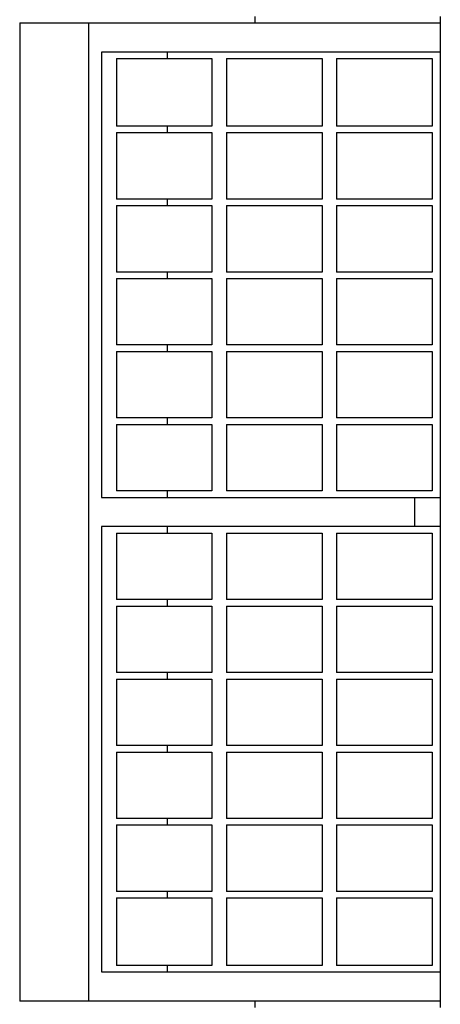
# Model space of a CAD drawing. Header units: inches. Extents: x 0 to 176, y 0 to 136.
# Tile 9 of 11: x 49.69 to 51.64, y 115.08 to 119.64. Entities that reach past the tile are written whole.
import ezdxf

# ---------------------------------------------------------------- set-up
doc = ezdxf.new("R2010")
doc.units = ezdxf.units.IN
doc.header["$LTSCALE"] = 9.68
doc.header["$MEASUREMENT"] = 0
for name, color, linetype in [('518353_WW_518353_36_BL4', 7, 'CONTINUOUS'), ('807_1830_10_1_SOLID1_BL180', 7, 'CONTINUOUS'), ('807_1830_11_1_SOLID1_BL287', 7, 'CONTINUOUS'), ('807_1830_12_1_SOLID1_BL280', 7, 'CONTINUOUS'), ('807_1830_13_1_SOLID1_BL282', 7, 'CONTINUOUS'), ('807_1830_14_1_SOLID1_BL178', 7, 'CONTINUOUS'), ('807_1830_15_1_SOLID1_BL233', 7, 'CONTINUOUS'), ('807_1830_16_1_SOLID1_BL228', 7, 'CONTINUOUS'), ('807_1830_17_1_SOLID1_BL229', 7, 'CONTINUOUS'), ('807_1830_18_1_SOLID1_BL185', 7, 'CONTINUOUS'), ('807_1830_19_1_SOLID1_BL281', 7, 'CONTINUOUS'), ('807_1830_1_1_SOLID1_BL231', 7, 'CONTINUOUS'), ('807_1830_1_SOLID1_BL279', 7, 'CONTINUOUS'), ('807_1830_20_1_SOLID1_BL277', 7, 'CONTINUOUS'), ('807_1830_21_1_SOLID1_BL176', 7, 'CONTINUOUS'), ('807_1830_22_1_SOLID1_BL162', 7, 'CONTINUOUS'), ('807_1830_23_1_SOLID1_BL230', 7, 'CONTINUOUS'), ('807_1830_24_1_SOLID1_BL226', 7, 'CONTINUOUS'), ('807_1830_25_1_SOLID1_BL179', 7, 'CONTINUOUS'), ('807_1830_26_1_SOLID1_BL227', 7, 'CONTINUOUS'), ('807_1830_27_1_SOLID1_BL187', 7, 'CONTINUOUS'), ('807_1830_28_1_SOLID1_BL183', 7, 'CONTINUOUS'), ('807_1830_29_1_SOLID1_BL276', 7, 'CONTINUOUS'), ('807_1830_2_1_SOLID1_BL232', 7, 'CONTINUOUS'), ('807_1830_30_1_SOLID1_BL286', 7, 'CONTINUOUS'), ('807_1830_31_1_SOLID1_BL181', 7, 'CONTINUOUS'), ('807_1830_32_1_SOLID1_BL234', 7, 'CONTINUOUS'), ('807_1830_33_1_SOLID1_BL224', 7, 'CONTINUOUS'), ('807_1830_34_1_SOLID1_BL285', 7, 'CONTINUOUS'), ('807_1830_35_1_SOLID1_BL283', 7, 'CONTINUOUS'), ('807_1830_36_1_SOLID1_BL235', 7, 'CONTINUOUS'), ('807_1830_3_1_SOLID1_BL186', 7, 'CONTINUOUS'), ('807_1830_4_1_SOLID1_BL278', 7, 'CONTINUOUS'), ('807_1830_5_1_SOLID1_BL284', 7, 'CONTINUOUS'), ('807_1830_6_1_SOLID1_BL225', 7, 'CONTINUOUS'), ('807_1830_7_1_SOLID1_BL177', 7, 'CONTINUOUS'), ('807_1830_8_1_SOLID1_BL182', 7, 'CONTINUOUS'), ('807_1830_9_1_SOLID1_BL184', 7, 'CONTINUOUS')]:
    doc.layers.add(name, color=color, linetype=linetype)

# ---------------------------------------------------------------- blocks, each defined once
blk = doc.blocks.new('518353_WW_518353_36_BL4', base_point=(91.8735, 87.9982))
at = {"layer": '518353_WW_518353_36_BL4', "color": 7, "linetype": 'CONTINUOUS'}
for p, q in [((50.7862, 119.6274), (50.7862, 119.6574)), ((51.6442, 119.6274), (51.6442, 119.6574)), ((50.7862, 115.0674), (50.7862, 115.0974)), ((51.6442, 115.0674), (51.6442, 115.0974))]:
    blk.add_line(p, q, dxfattribs=at)
blk = doc.blocks.new('807_1830_22_1_SOLID1_BL162', base_point=(88.9385, 86.5922))
at = {"layer": '807_1830_22_1_SOLID1_BL162', "color": 7, "linetype": 'CONTINUOUS'}
for p, q in [((49.6942, 119.6274), (49.6942, 115.0974)), ((49.6942, 119.6274), (51.6442, 119.6274)), ((50.0142, 115.0974), (50.0142, 119.6274)), ((51.6442, 115.0974), (51.6442, 119.6274)), ((50.0742, 119.4924), (50.0742, 117.4299)), ((51.6442, 119.4924), (50.0742, 119.4924)), ((50.3796, 119.4624), (50.3796, 119.4924)), ((50.3796, 119.1199), (50.3796, 119.1499)), ((50.3796, 118.7819), (50.3796, 118.8119)), ((50.3796, 118.4439), (50.3796, 118.4739)), ((50.3796, 118.1059), (50.3796, 118.1359)), ((50.3796, 117.7679), (50.3796, 117.7979)), ((50.0742, 117.4299), (51.6442, 117.4299)), ((50.3796, 117.4299), (50.3796, 117.4599)), ((51.5243, 117.4299), (51.5243, 117.2949)), ((50.0742, 117.2949), (50.0742, 115.2324)), ((51.6442, 117.2949), (50.0742, 117.2949)), ((50.3796, 117.2649), (50.3796, 117.2949)), ((50.3796, 116.9269), (50.3796, 116.9569)), ((50.3796, 116.5889), (50.3796, 116.6189)), ((50.3796, 116.2509), (50.3796, 116.2809)), ((50.3796, 115.9129), (50.3796, 115.9429)), ((50.3796, 115.5749), (50.3796, 115.6049)), ((50.0742, 115.2324), (51.6442, 115.2324)), ((50.3796, 115.2324), (50.3796, 115.2624)), ((51.6442, 115.0974), (49.6942, 115.0974))]:
    blk.add_line(p, q, dxfattribs=at)
blk = doc.blocks.new('807_1830_21_1_SOLID1_BL176', base_point=(50.3642, 119.3062))
at = {"layer": '807_1830_21_1_SOLID1_BL176', "color": 7, "linetype": 'CONTINUOUS'}
for p, q in [((50.1427, 119.4624), (50.1427, 119.1499)), ((50.1427, 119.4624), (50.5857, 119.4624)), ((50.5857, 119.4624), (50.5857, 119.1499)), ((50.5857, 119.1499), (50.1427, 119.1499))]:
    blk.add_line(p, q, dxfattribs=at)
blk = doc.blocks.new('807_1830_7_1_SOLID1_BL177', base_point=(50.3642, 118.9659))
at = {"layer": '807_1830_7_1_SOLID1_BL177', "color": 7, "linetype": 'CONTINUOUS'}
for p, q in [((50.1427, 119.1199), (50.1427, 118.8119)), ((50.1427, 119.1199), (50.5857, 119.1199)), ((50.5857, 119.1199), (50.5857, 118.8119)), ((50.5857, 118.8119), (50.1427, 118.8119))]:
    blk.add_line(p, q, dxfattribs=at)
blk = doc.blocks.new('807_1830_14_1_SOLID1_BL178', base_point=(50.3642, 118.6279))
at = {"layer": '807_1830_14_1_SOLID1_BL178', "color": 7, "linetype": 'CONTINUOUS'}
for p, q in [((50.1427, 118.7819), (50.1427, 118.4739)), ((50.1427, 118.7819), (50.5857, 118.7819)), ((50.5857, 118.7819), (50.5857, 118.4739)), ((50.5857, 118.4739), (50.1427, 118.4739))]:
    blk.add_line(p, q, dxfattribs=at)
blk = doc.blocks.new('807_1830_25_1_SOLID1_BL179', base_point=(50.3642, 118.2899))
at = {"layer": '807_1830_25_1_SOLID1_BL179', "color": 7, "linetype": 'CONTINUOUS'}
for p, q in [((50.1427, 118.4439), (50.1427, 118.1359)), ((50.1427, 118.4439), (50.5857, 118.4439)), ((50.5857, 118.4439), (50.5857, 118.1359)), ((50.5857, 118.1359), (50.1427, 118.1359))]:
    blk.add_line(p, q, dxfattribs=at)
blk = doc.blocks.new('807_1830_10_1_SOLID1_BL180', base_point=(50.3642, 117.9519))
at = {"layer": '807_1830_10_1_SOLID1_BL180', "color": 7, "linetype": 'CONTINUOUS'}
for p, q in [((50.1427, 118.1059), (50.1427, 117.7979)), ((50.1427, 118.1059), (50.5857, 118.1059)), ((50.5857, 118.1059), (50.5857, 117.7979)), ((50.5857, 117.7979), (50.1427, 117.7979))]:
    blk.add_line(p, q, dxfattribs=at)
blk = doc.blocks.new('807_1830_31_1_SOLID1_BL181', base_point=(50.3642, 117.6139))
at = {"layer": '807_1830_31_1_SOLID1_BL181', "color": 7, "linetype": 'CONTINUOUS'}
for p, q in [((50.1427, 117.7679), (50.1427, 117.4599)), ((50.1427, 117.7679), (50.5857, 117.7679)), ((50.5857, 117.7679), (50.5857, 117.4599)), ((50.5857, 117.4599), (50.1427, 117.4599))]:
    blk.add_line(p, q, dxfattribs=at)
blk = doc.blocks.new('807_1830_8_1_SOLID1_BL182', base_point=(50.3642, 117.1109))
at = {"layer": '807_1830_8_1_SOLID1_BL182', "color": 7, "linetype": 'CONTINUOUS'}
for p, q in [((50.1427, 117.2649), (50.1427, 116.9569)), ((50.1427, 117.2649), (50.5857, 117.2649)), ((50.5857, 117.2649), (50.5857, 116.9569)), ((50.5857, 116.9569), (50.1427, 116.9569))]:
    blk.add_line(p, q, dxfattribs=at)
blk = doc.blocks.new('807_1830_28_1_SOLID1_BL183', base_point=(50.3642, 116.7729))
at = {"layer": '807_1830_28_1_SOLID1_BL183', "color": 7, "linetype": 'CONTINUOUS'}
for p, q in [((50.1427, 116.9269), (50.1427, 116.6189)), ((50.1427, 116.9269), (50.5857, 116.9269)), ((50.5857, 116.9269), (50.5857, 116.6189)), ((50.5857, 116.6189), (50.1427, 116.6189))]:
    blk.add_line(p, q, dxfattribs=at)
blk = doc.blocks.new('807_1830_9_1_SOLID1_BL184', base_point=(50.3642, 116.4349))
at = {"layer": '807_1830_9_1_SOLID1_BL184', "color": 7, "linetype": 'CONTINUOUS'}
for p, q in [((50.1427, 116.5889), (50.1427, 116.2809)), ((50.1427, 116.5889), (50.5857, 116.5889)), ((50.5857, 116.5889), (50.5857, 116.2809)), ((50.5857, 116.2809), (50.1427, 116.2809))]:
    blk.add_line(p, q, dxfattribs=at)
blk = doc.blocks.new('807_1830_18_1_SOLID1_BL185', base_point=(50.3642, 116.0969))
at = {"layer": '807_1830_18_1_SOLID1_BL185', "color": 7, "linetype": 'CONTINUOUS'}
for p, q in [((50.1427, 116.2509), (50.1427, 115.9429)), ((50.1427, 116.2509), (50.5857, 116.2509)), ((50.5857, 116.2509), (50.5857, 115.9429)), ((50.5857, 115.9429), (50.1427, 115.9429))]:
    blk.add_line(p, q, dxfattribs=at)
blk = doc.blocks.new('807_1830_3_1_SOLID1_BL186', base_point=(50.3642, 115.7589))
at = {"layer": '807_1830_3_1_SOLID1_BL186', "color": 7, "linetype": 'CONTINUOUS'}
for p, q in [((50.1427, 115.9129), (50.1427, 115.6049)), ((50.1427, 115.9129), (50.5857, 115.9129)), ((50.5857, 115.9129), (50.5857, 115.6049)), ((50.5857, 115.6049), (50.1427, 115.6049))]:
    blk.add_line(p, q, dxfattribs=at)
blk = doc.blocks.new('807_1830_27_1_SOLID1_BL187', base_point=(50.3642, 115.4187))
at = {"layer": '807_1830_27_1_SOLID1_BL187', "color": 7, "linetype": 'CONTINUOUS'}
for p, q in [((50.1427, 115.5749), (50.1427, 115.2624)), ((50.1427, 115.5749), (50.5857, 115.5749)), ((50.5857, 115.5749), (50.5857, 115.2624)), ((50.5857, 115.2624), (50.1427, 115.2624))]:
    blk.add_line(p, q, dxfattribs=at)
blk = doc.blocks.new('807_1830_33_1_SOLID1_BL224', base_point=(50.8742, 119.3062))
at = {"layer": '807_1830_33_1_SOLID1_BL224', "color": 7, "linetype": 'CONTINUOUS'}
for p, q in [((50.6527, 119.4624), (50.6527, 119.1499)), ((50.6527, 119.4624), (51.0957, 119.4624)), ((51.0957, 119.4624), (51.0957, 119.1499)), ((51.0957, 119.1499), (50.6527, 119.1499))]:
    blk.add_line(p, q, dxfattribs=at)
blk = doc.blocks.new('807_1830_6_1_SOLID1_BL225', base_point=(50.8742, 118.9659))
at = {"layer": '807_1830_6_1_SOLID1_BL225', "color": 7, "linetype": 'CONTINUOUS'}
for p, q in [((50.6527, 119.1199), (50.6527, 118.8119)), ((50.6527, 119.1199), (51.0957, 119.1199)), ((51.0957, 119.1199), (51.0957, 118.8119)), ((51.0957, 118.8119), (50.6527, 118.8119))]:
    blk.add_line(p, q, dxfattribs=at)
blk = doc.blocks.new('807_1830_24_1_SOLID1_BL226', base_point=(50.8742, 118.6279))
at = {"layer": '807_1830_24_1_SOLID1_BL226', "color": 7, "linetype": 'CONTINUOUS'}
for p, q in [((50.6527, 118.7819), (50.6527, 118.4739)), ((50.6527, 118.7819), (51.0957, 118.7819)), ((51.0957, 118.7819), (51.0957, 118.4739)), ((51.0957, 118.4739), (50.6527, 118.4739))]:
    blk.add_line(p, q, dxfattribs=at)
blk = doc.blocks.new('807_1830_26_1_SOLID1_BL227', base_point=(50.8742, 118.2899))
at = {"layer": '807_1830_26_1_SOLID1_BL227', "color": 7, "linetype": 'CONTINUOUS'}
for p, q in [((50.6527, 118.4439), (50.6527, 118.1359)), ((50.6527, 118.4439), (51.0957, 118.4439)), ((51.0957, 118.4439), (51.0957, 118.1359)), ((51.0957, 118.1359), (50.6527, 118.1359))]:
    blk.add_line(p, q, dxfattribs=at)
blk = doc.blocks.new('807_1830_16_1_SOLID1_BL228', base_point=(50.8742, 117.9519))
at = {"layer": '807_1830_16_1_SOLID1_BL228', "color": 7, "linetype": 'CONTINUOUS'}
for p, q in [((50.6527, 118.1059), (50.6527, 117.7979)), ((50.6527, 118.1059), (51.0957, 118.1059)), ((51.0957, 118.1059), (51.0957, 117.7979)), ((51.0957, 117.7979), (50.6527, 117.7979))]:
    blk.add_line(p, q, dxfattribs=at)
blk = doc.blocks.new('807_1830_17_1_SOLID1_BL229', base_point=(50.8742, 117.6139))
at = {"layer": '807_1830_17_1_SOLID1_BL229', "color": 7, "linetype": 'CONTINUOUS'}
for p, q in [((50.6527, 117.7679), (50.6527, 117.4599)), ((50.6527, 117.7679), (51.0957, 117.7679)), ((51.0957, 117.7679), (51.0957, 117.4599)), ((51.0957, 117.4599), (50.6527, 117.4599))]:
    blk.add_line(p, q, dxfattribs=at)
blk = doc.blocks.new('807_1830_23_1_SOLID1_BL230', base_point=(50.8742, 117.1109))
at = {"layer": '807_1830_23_1_SOLID1_BL230', "color": 7, "linetype": 'CONTINUOUS'}
for p, q in [((50.6527, 117.2649), (50.6527, 116.9569)), ((50.6527, 117.2649), (51.0957, 117.2649)), ((51.0957, 117.2649), (51.0957, 116.9569)), ((51.0957, 116.9569), (50.6527, 116.9569))]:
    blk.add_line(p, q, dxfattribs=at)
blk = doc.blocks.new('807_1830_1_1_SOLID1_BL231', base_point=(50.8742, 116.7729))
at = {"layer": '807_1830_1_1_SOLID1_BL231', "color": 7, "linetype": 'CONTINUOUS'}
for p, q in [((50.6527, 116.9269), (50.6527, 116.6189)), ((50.6527, 116.9269), (51.0957, 116.9269)), ((51.0957, 116.9269), (51.0957, 116.6189)), ((51.0957, 116.6189), (50.6527, 116.6189))]:
    blk.add_line(p, q, dxfattribs=at)
blk = doc.blocks.new('807_1830_2_1_SOLID1_BL232', base_point=(50.8742, 116.4349))
at = {"layer": '807_1830_2_1_SOLID1_BL232', "color": 7, "linetype": 'CONTINUOUS'}
for p, q in [((50.6527, 116.5889), (50.6527, 116.2809)), ((50.6527, 116.5889), (51.0957, 116.5889)), ((51.0957, 116.5889), (51.0957, 116.2809)), ((51.0957, 116.2809), (50.6527, 116.2809))]:
    blk.add_line(p, q, dxfattribs=at)
blk = doc.blocks.new('807_1830_15_1_SOLID1_BL233', base_point=(50.8742, 116.0969))
at = {"layer": '807_1830_15_1_SOLID1_BL233', "color": 7, "linetype": 'CONTINUOUS'}
for p, q in [((50.6527, 116.2509), (50.6527, 115.9429)), ((50.6527, 116.2509), (51.0957, 116.2509)), ((51.0957, 116.2509), (51.0957, 115.9429)), ((51.0957, 115.9429), (50.6527, 115.9429))]:
    blk.add_line(p, q, dxfattribs=at)
blk = doc.blocks.new('807_1830_32_1_SOLID1_BL234', base_point=(50.8742, 115.7589))
at = {"layer": '807_1830_32_1_SOLID1_BL234', "color": 7, "linetype": 'CONTINUOUS'}
for p, q in [((50.6527, 115.9129), (50.6527, 115.6049)), ((50.6527, 115.9129), (51.0957, 115.9129)), ((51.0957, 115.9129), (51.0957, 115.6049)), ((51.0957, 115.6049), (50.6527, 115.6049))]:
    blk.add_line(p, q, dxfattribs=at)
blk = doc.blocks.new('807_1830_36_1_SOLID1_BL235', base_point=(50.8742, 115.4187))
at = {"layer": '807_1830_36_1_SOLID1_BL235', "color": 7, "linetype": 'CONTINUOUS'}
for p, q in [((50.6527, 115.5749), (50.6527, 115.2624)), ((50.6527, 115.5749), (51.0957, 115.5749)), ((51.0957, 115.5749), (51.0957, 115.2624)), ((51.0957, 115.2624), (50.6527, 115.2624))]:
    blk.add_line(p, q, dxfattribs=at)
blk = doc.blocks.new('807_1830_29_1_SOLID1_BL276', base_point=(89.5903, 86.6832))
at = {"layer": '807_1830_29_1_SOLID1_BL276', "color": 7, "linetype": 'CONTINUOUS'}
for p, q in [((51.1627, 119.4624), (51.1627, 119.1499)), ((51.1627, 119.4624), (51.6057, 119.4624)), ((51.6057, 119.4624), (51.6057, 119.1499)), ((51.6057, 119.1499), (51.1627, 119.1499))]:
    blk.add_line(p, q, dxfattribs=at)
blk = doc.blocks.new('807_1830_20_1_SOLID1_BL277', base_point=(89.419, 86.512))
at = {"layer": '807_1830_20_1_SOLID1_BL277', "color": 7, "linetype": 'CONTINUOUS'}
for p, q in [((51.1627, 119.1199), (51.1627, 118.8119)), ((51.1627, 119.1199), (51.6057, 119.1199)), ((51.6057, 119.1199), (51.6057, 118.8119)), ((51.6057, 118.8119), (51.1627, 118.8119))]:
    blk.add_line(p, q, dxfattribs=at)
blk = doc.blocks.new('807_1830_4_1_SOLID1_BL278', base_point=(89.25, 86.343))
at = {"layer": '807_1830_4_1_SOLID1_BL278', "color": 7, "linetype": 'CONTINUOUS'}
for p, q in [((51.1627, 118.7819), (51.1627, 118.4739)), ((51.1627, 118.7819), (51.6057, 118.7819)), ((51.6057, 118.7819), (51.6057, 118.4739)), ((51.6057, 118.4739), (51.1627, 118.4739))]:
    blk.add_line(p, q, dxfattribs=at)
blk = doc.blocks.new('807_1830_1_SOLID1_BL279', base_point=(89.081, 86.174))
at = {"layer": '807_1830_1_SOLID1_BL279', "color": 7, "linetype": 'CONTINUOUS'}
for p, q in [((51.1627, 118.4439), (51.1627, 118.1359)), ((51.1627, 118.4439), (51.6057, 118.4439)), ((51.6057, 118.4439), (51.6057, 118.1359)), ((51.6057, 118.1359), (51.1627, 118.1359))]:
    blk.add_line(p, q, dxfattribs=at)
blk = doc.blocks.new('807_1830_12_1_SOLID1_BL280', base_point=(88.912, 86.005))
at = {"layer": '807_1830_12_1_SOLID1_BL280', "color": 7, "linetype": 'CONTINUOUS'}
for p, q in [((51.1627, 118.1059), (51.1627, 117.7979)), ((51.1627, 118.1059), (51.6057, 118.1059)), ((51.6057, 118.1059), (51.6057, 117.7979)), ((51.6057, 117.7979), (51.1627, 117.7979))]:
    blk.add_line(p, q, dxfattribs=at)
blk = doc.blocks.new('807_1830_19_1_SOLID1_BL281', base_point=(88.743, 85.836))
at = {"layer": '807_1830_19_1_SOLID1_BL281', "color": 7, "linetype": 'CONTINUOUS'}
for p, q in [((51.1627, 117.7679), (51.1627, 117.4599)), ((51.1627, 117.7679), (51.6057, 117.7679)), ((51.6057, 117.7679), (51.6057, 117.4599)), ((51.6057, 117.4599), (51.1627, 117.4599))]:
    blk.add_line(p, q, dxfattribs=at)
blk = doc.blocks.new('807_1830_13_1_SOLID1_BL282', base_point=(88.4915, 85.5845))
at = {"layer": '807_1830_13_1_SOLID1_BL282', "color": 7, "linetype": 'CONTINUOUS'}
for p, q in [((51.1627, 117.2649), (51.1627, 116.9569)), ((51.1627, 117.2649), (51.6057, 117.2649)), ((51.6057, 117.2649), (51.6057, 116.9569)), ((51.6057, 116.9569), (51.1627, 116.9569))]:
    blk.add_line(p, q, dxfattribs=at)
blk = doc.blocks.new('807_1830_35_1_SOLID1_BL283', base_point=(88.3225, 85.4155))
at = {"layer": '807_1830_35_1_SOLID1_BL283', "color": 7, "linetype": 'CONTINUOUS'}
for p, q in [((51.1627, 116.9269), (51.1627, 116.6189)), ((51.1627, 116.9269), (51.6057, 116.9269)), ((51.6057, 116.9269), (51.6057, 116.6189)), ((51.6057, 116.6189), (51.1627, 116.6189))]:
    blk.add_line(p, q, dxfattribs=at)
blk = doc.blocks.new('807_1830_5_1_SOLID1_BL284', base_point=(88.1535, 85.2465))
at = {"layer": '807_1830_5_1_SOLID1_BL284', "color": 7, "linetype": 'CONTINUOUS'}
for p, q in [((51.1627, 116.5889), (51.1627, 116.2809)), ((51.1627, 116.5889), (51.6057, 116.5889)), ((51.6057, 116.5889), (51.6057, 116.2809)), ((51.6057, 116.2809), (51.1627, 116.2809))]:
    blk.add_line(p, q, dxfattribs=at)
blk = doc.blocks.new('807_1830_34_1_SOLID1_BL285', base_point=(87.9845, 85.0775))
at = {"layer": '807_1830_34_1_SOLID1_BL285', "color": 7, "linetype": 'CONTINUOUS'}
for p, q in [((51.1627, 116.2509), (51.1627, 115.9429)), ((51.1627, 116.2509), (51.6057, 116.2509)), ((51.6057, 116.2509), (51.6057, 115.9429)), ((51.6057, 115.9429), (51.1627, 115.9429))]:
    blk.add_line(p, q, dxfattribs=at)
blk = doc.blocks.new('807_1830_30_1_SOLID1_BL286', base_point=(87.8155, 84.9085))
at = {"layer": '807_1830_30_1_SOLID1_BL286', "color": 7, "linetype": 'CONTINUOUS'}
for p, q in [((51.1627, 115.9129), (51.1627, 115.6049)), ((51.1627, 115.9129), (51.6057, 115.9129)), ((51.6057, 115.9129), (51.6057, 115.6049)), ((51.6057, 115.6049), (51.1627, 115.6049))]:
    blk.add_line(p, q, dxfattribs=at)
blk = doc.blocks.new('807_1830_11_1_SOLID1_BL287', base_point=(87.6465, 84.7395))
at = {"layer": '807_1830_11_1_SOLID1_BL287', "color": 7, "linetype": 'CONTINUOUS'}
for p, q in [((51.1627, 115.5749), (51.1627, 115.2624)), ((51.1627, 115.5749), (51.6057, 115.5749)), ((51.6057, 115.5749), (51.6057, 115.2624)), ((51.6057, 115.2624), (51.1627, 115.2624))]:
    blk.add_line(p, q, dxfattribs=at)

msp = doc.modelspace()

# ---------------------------------------------------------------- block references
at = {"layer": '518353_WW_518353_36_BL4'}
msp.add_blockref('518353_WW_518353_36_BL4', (91.8735, 87.9982), dxfattribs=at)
at = {"layer": '807_1830_10_1_SOLID1_BL180'}
msp.add_blockref('807_1830_10_1_SOLID1_BL180', (50.3642, 117.9519), dxfattribs=at)
at = {"layer": '807_1830_11_1_SOLID1_BL287'}
msp.add_blockref('807_1830_11_1_SOLID1_BL287', (87.6465, 84.7395), dxfattribs=at)
at = {"layer": '807_1830_12_1_SOLID1_BL280'}
msp.add_blockref('807_1830_12_1_SOLID1_BL280', (88.912, 86.005), dxfattribs=at)
at = {"layer": '807_1830_13_1_SOLID1_BL282'}
msp.add_blockref('807_1830_13_1_SOLID1_BL282', (88.4915, 85.5845), dxfattribs=at)
at = {"layer": '807_1830_14_1_SOLID1_BL178'}
msp.add_blockref('807_1830_14_1_SOLID1_BL178', (50.3642, 118.6279), dxfattribs=at)
at = {"layer": '807_1830_15_1_SOLID1_BL233'}
msp.add_blockref('807_1830_15_1_SOLID1_BL233', (50.8742, 116.0969), dxfattribs=at)
at = {"layer": '807_1830_16_1_SOLID1_BL228'}
msp.add_blockref('807_1830_16_1_SOLID1_BL228', (50.8742, 117.9519), dxfattribs=at)
at = {"layer": '807_1830_17_1_SOLID1_BL229'}
msp.add_blockref('807_1830_17_1_SOLID1_BL229', (50.8742, 117.6139), dxfattribs=at)
at = {"layer": '807_1830_18_1_SOLID1_BL185'}
msp.add_blockref('807_1830_18_1_SOLID1_BL185', (50.3642, 116.0969), dxfattribs=at)
at = {"layer": '807_1830_19_1_SOLID1_BL281'}
msp.add_blockref('807_1830_19_1_SOLID1_BL281', (88.743, 85.836), dxfattribs=at)
at = {"layer": '807_1830_1_1_SOLID1_BL231'}
msp.add_blockref('807_1830_1_1_SOLID1_BL231', (50.8742, 116.7729), dxfattribs=at)
at = {"layer": '807_1830_1_SOLID1_BL279'}
msp.add_blockref('807_1830_1_SOLID1_BL279', (89.081, 86.174), dxfattribs=at)
at = {"layer": '807_1830_20_1_SOLID1_BL277'}
msp.add_blockref('807_1830_20_1_SOLID1_BL277', (89.419, 86.512), dxfattribs=at)
at = {"layer": '807_1830_21_1_SOLID1_BL176'}
msp.add_blockref('807_1830_21_1_SOLID1_BL176', (50.3642, 119.3062), dxfattribs=at)
at = {"layer": '807_1830_22_1_SOLID1_BL162'}
msp.add_blockref('807_1830_22_1_SOLID1_BL162', (88.9385, 86.5922), dxfattribs=at)
at = {"layer": '807_1830_23_1_SOLID1_BL230'}
msp.add_blockref('807_1830_23_1_SOLID1_BL230', (50.8742, 117.1109), dxfattribs=at)
at = {"layer": '807_1830_24_1_SOLID1_BL226'}
msp.add_blockref('807_1830_24_1_SOLID1_BL226', (50.8742, 118.6279), dxfattribs=at)
at = {"layer": '807_1830_25_1_SOLID1_BL179'}
msp.add_blockref('807_1830_25_1_SOLID1_BL179', (50.3642, 118.2899), dxfattribs=at)
at = {"layer": '807_1830_26_1_SOLID1_BL227'}
msp.add_blockref('807_1830_26_1_SOLID1_BL227', (50.8742, 118.2899), dxfattribs=at)
at = {"layer": '807_1830_27_1_SOLID1_BL187'}
msp.add_blockref('807_1830_27_1_SOLID1_BL187', (50.3642, 115.4187), dxfattribs=at)
at = {"layer": '807_1830_28_1_SOLID1_BL183'}
msp.add_blockref('807_1830_28_1_SOLID1_BL183', (50.3642, 116.7729), dxfattribs=at)
at = {"layer": '807_1830_29_1_SOLID1_BL276'}
msp.add_blockref('807_1830_29_1_SOLID1_BL276', (89.5903, 86.6832), dxfattribs=at)
at = {"layer": '807_1830_2_1_SOLID1_BL232'}
msp.add_blockref('807_1830_2_1_SOLID1_BL232', (50.8742, 116.4349), dxfattribs=at)
at = {"layer": '807_1830_30_1_SOLID1_BL286'}
msp.add_blockref('807_1830_30_1_SOLID1_BL286', (87.8155, 84.9085), dxfattribs=at)
at = {"layer": '807_1830_31_1_SOLID1_BL181'}
msp.add_blockref('807_1830_31_1_SOLID1_BL181', (50.3642, 117.6139), dxfattribs=at)
at = {"layer": '807_1830_32_1_SOLID1_BL234'}
msp.add_blockref('807_1830_32_1_SOLID1_BL234', (50.8742, 115.7589), dxfattribs=at)
at = {"layer": '807_1830_33_1_SOLID1_BL224'}
msp.add_blockref('807_1830_33_1_SOLID1_BL224', (50.8742, 119.3062), dxfattribs=at)
at = {"layer": '807_1830_34_1_SOLID1_BL285'}
msp.add_blockref('807_1830_34_1_SOLID1_BL285', (87.9845, 85.0775), dxfattribs=at)
at = {"layer": '807_1830_35_1_SOLID1_BL283'}
msp.add_blockref('807_1830_35_1_SOLID1_BL283', (88.3225, 85.4155), dxfattribs=at)
at = {"layer": '807_1830_36_1_SOLID1_BL235'}
msp.add_blockref('807_1830_36_1_SOLID1_BL235', (50.8742, 115.4187), dxfattribs=at)
at = {"layer": '807_1830_3_1_SOLID1_BL186'}
msp.add_blockref('807_1830_3_1_SOLID1_BL186', (50.3642, 115.7589), dxfattribs=at)
at = {"layer": '807_1830_4_1_SOLID1_BL278'}
msp.add_blockref('807_1830_4_1_SOLID1_BL278', (89.25, 86.343), dxfattribs=at)
at = {"layer": '807_1830_5_1_SOLID1_BL284'}
msp.add_blockref('807_1830_5_1_SOLID1_BL284', (88.1535, 85.2465), dxfattribs=at)
at = {"layer": '807_1830_6_1_SOLID1_BL225'}
msp.add_blockref('807_1830_6_1_SOLID1_BL225', (50.8742, 118.9659), dxfattribs=at)
at = {"layer": '807_1830_7_1_SOLID1_BL177'}
msp.add_blockref('807_1830_7_1_SOLID1_BL177', (50.3642, 118.9659), dxfattribs=at)
at = {"layer": '807_1830_8_1_SOLID1_BL182'}
msp.add_blockref('807_1830_8_1_SOLID1_BL182', (50.3642, 117.1109), dxfattribs=at)
at = {"layer": '807_1830_9_1_SOLID1_BL184'}
msp.add_blockref('807_1830_9_1_SOLID1_BL184', (50.3642, 116.4349), dxfattribs=at)

doc.saveas('drawing.dxf')
